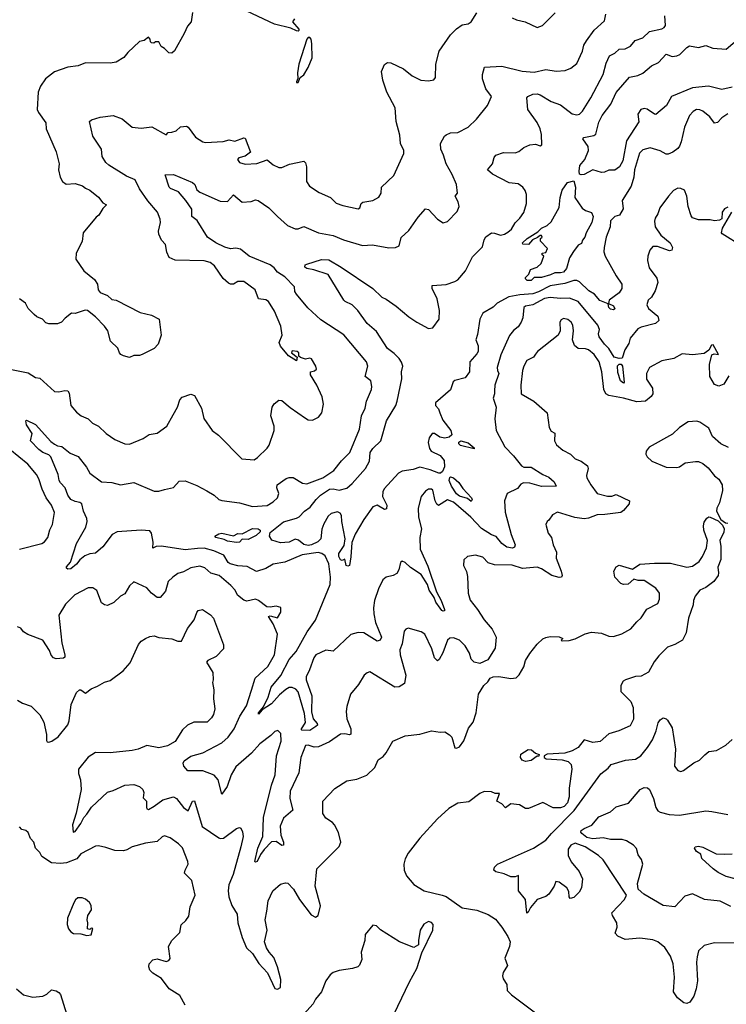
# Model space of a CAD drawing. Extents: x 1268547 to 1425625, y 515768 to 616754.
# Tile 206 of 256: x 1358968 to 1363785, y 528800 to 535519. Entities that reach past the tile are written whole.
import ezdxf

# ---------------------------------------------------------------- set-up
doc = ezdxf.new("R2010")
doc.units = 0

msp = doc.modelspace()

# ---------------------------------------------------------------- linework, layer by layer
at = {"layer": '0CON10XD'}
for points in [[(1360145, 535567.5), (1360136.2, 535505), (1360112, 535475), (1360088.6, 535425), (1360023.2, 535306.8), (1360005, 535290), (1359983.1, 535293.1), (1359955, 535323.3), (1359932.5, 535335), (1359915, 535367.5), (1359893, 535367), (1359881.7, 535358.3), (1359865, 535360), (1359858.3, 535368.3), (1359857, 535387), (1359845, 535400), (1359815, 535377.5), (1359785, 535370), (1359703.8, 535295), (1359678.3, 535261.7), (1359625, 535228.8), (1359585, 535222), (1359415, 535224.4), (1359366.2, 535205), (1359295, 535193.8), (1359205, 535163.5), (1359143.1, 535115), (1359109.2, 535065), (1359092.4, 535025), (1359087.6, 534905), (1359094.7, 534885), (1359146.4, 534815), (1359148, 534775), (1359215, 534617.5), (1359235.8, 534535.8), (1359231.2, 534495), (1359242.5, 534445), (1359260, 534415), (1359285, 534396), (1359345, 534400), (1359395, 534386), (1359415, 534368.8), (1359445, 534356.2), (1359505, 534306.7), (1359535, 534270), (1359560, 534255), (1359535, 534230), (1359507.5, 534185), (1359488.3, 534171.7), (1359400, 534065), (1359393.8, 534005), (1359352.5, 533925), (1359350, 533885), (1359403.8, 533805), (1359477.5, 533745), (1359497.5, 533715), (1359502.5, 533675), (1359515, 533656.7), (1359565, 533636.7), (1359595, 533610), (1359625.9, 533605.9), (1359789.7, 533519.7), (1359865, 533502.9), (1359918, 533475), (1359932.5, 533365), (1359912.5, 533305), (1359885, 533275.8), (1359802.5, 533235), (1359785, 533228), (1359745, 533228), (1359715, 533213.8), (1359675, 533223.8), (1359657.5, 533235), (1359647.5, 533245), (1359636.4, 533276.4), (1359586.2, 533325), (1359568, 533395), (1359545, 533427.5), (1359485, 533490), (1359430, 533535), (1359413.9, 533536.1), (1359345, 533513.8), (1359320, 533515), (1359277, 533483), (1359252.5, 533455), (1359225, 533443.3), (1359165, 533443.3), (1359145, 533450), (1359122.5, 533475), (1359085, 533490), (1359066.1, 533506.1), (1359025, 533547.5), (1359007.5, 533585), (1358966.7, 533615)], [(1360013.3, 532823.3), (1360044, 532875), (1360058.8, 532925), (1360075, 532943.3), (1360135, 532962.5), (1360160, 532955), (1360207.3, 532867.3), (1360223.3, 532796.7), (1360280, 532715), (1360323.8, 532683.8), (1360481.7, 532521.7), (1360565, 532514.5), (1360589.8, 532530.2), (1360655.8, 532595), (1360668.6, 532615), (1360703.5, 532715), (1360703.5, 532745), (1360680, 532815), (1360688.8, 532875), (1360702.3, 532897.7), (1360735, 532922.5), (1360755, 532920), (1360811.2, 532871.2), (1360915, 532798.8), (1360935, 532788.8), (1360963.6, 532786.4), (1361005, 532806.7), (1361028, 532835), (1361038, 532895), (1361029.2, 532945), (1360992.5, 533025), (1360950, 533095), (1360950, 533115), (1360977, 533123), (1360990, 533135), (1360987.5, 533155), (1360957.5, 533205), (1360945, 533210), (1360915, 533202.5), (1360882.5, 533212.5), (1360871.7, 533221.7), (1360870, 533245), (1360860, 533255), (1360825, 533260), (1360820, 533245), (1360860, 533215), (1360855, 533190), (1360800, 533225), (1360745, 533290), (1360737.5, 533315), (1360756.2, 533365), (1360747, 533427), (1360705, 533530), (1360664, 533595), (1360645, 533607.1), (1360596.7, 533615), (1360573.8, 533675), (1360495, 533732.5), (1360455, 533733.3), (1360425, 533713.3), (1360405, 533713.8), (1360391.2, 533721.2), (1360355, 533753.3), (1360295, 533839.2), (1360265, 533862.5), (1360225, 533872.5), (1360027.3, 533877.3), (1359986.7, 533895), (1359971.4, 533931.4), (1359962, 533985), (1359933.8, 534015), (1359915.9, 534055.9), (1359914.2, 534075), (1359926.9, 534135), (1359925, 534157.5), (1359907.5, 534205), (1359841.6, 534281.6), (1359784.3, 534365), (1359753.8, 534425), (1359695, 534451.2), (1359575.6, 534525), (1359554.3, 534545), (1359530.6, 534585), (1359524.5, 534634.5), (1359466.7, 534725), (1359444.3, 534825), (1359456.7, 534835), (1359515, 534852.5), (1359605, 534864.2), (1359665, 534842), (1359735, 534784.4), (1359795, 534779.5), (1359867.8, 534787.8), (1359965, 534733.8), (1359980, 534750), (1360005, 534752), (1360035, 534761.2), (1360063.3, 534786.7), (1360105, 534792.5), (1360116.2, 534785), (1360165, 534716.7), (1360215, 534684.5), (1360235, 534680), (1360355, 534687.1), (1360395, 534698.2), (1360435, 534690.4), (1360495, 534712), (1360505, 534710), (1360542, 534615), (1360505, 534587.1), (1360462.5, 534575), (1360453.3, 534565), (1360466.7, 534545), (1360505, 534532.9), (1360585, 534538.2), (1360655, 534562), (1360695, 534527.5), (1360735, 534510), (1360755, 534510), (1360807.7, 534532.3), (1360905, 534553.3), (1360915, 534542.5), (1360922.2, 534515), (1360923.5, 534415), (1360942.2, 534382.2), (1361008.6, 534338.6), (1361085.5, 534305.5), (1361125, 534267.5), (1361171.7, 534251.7), (1361275, 534228), (1361285.8, 534234.2), (1361296, 534264), (1361305.8, 534274.2), (1361375, 534284.3), (1361415, 534308.1), (1361431.1, 534335), (1361434, 534375), (1361518, 534455), (1361587.6, 534605), (1361587.5, 534625), (1361563.1, 534675), (1361560, 534730), (1361533.3, 534825), (1361527, 534917), (1361470, 535025), (1361442.5, 535105), (1361434, 535165), (1361455, 535212.5), (1361475, 535226.2), (1361497.5, 535225), (1361585, 535184.2), (1361643.3, 535135), (1361702.5, 535105), (1361755, 535101.2), (1361790.7, 535109.3), (1361802.5, 535125), (1361805.6, 535215), (1361828.2, 535305), (1361904, 535415), (1361944.5, 535455.5), (1361985, 535483.8), (1362025, 535490.8), (1362046.4, 535503.6), (1362084.2, 535565)], [(1360440.7, 533959.3), (1360405, 533955.4), (1360366.3, 533966.3), (1360304.2, 533995), (1360248, 534035), (1360178.3, 534148.3), (1360141.4, 534175), (1360141.1, 534225), (1360099.5, 534285), (1360049.4, 534345), (1359996, 534366), (1359986.5, 534375), (1359959.3, 534460.7), (1360015, 534461.4), (1360145, 534408.1), (1360160.5, 534395), (1360175, 534358.4), (1360195, 534340.8), (1360335, 534279.4), (1360385, 534278.5), (1360425, 534323.8), (1360485, 534272.5), (1360545, 534279.2), (1360575, 534289.2), (1360592.5, 534285), (1360665.9, 534235.9), (1360726.2, 534175), (1360794.2, 534115), (1360845, 534090.6), (1360865, 534090.8), (1360905, 534107.5), (1361005, 534063.6), (1361105.3, 534045.3), (1361175, 534015.6), (1361305, 533978.1), (1361372.3, 533982.3), (1361485, 533962), (1361530, 533965), (1361553.6, 533976.4), (1361567.5, 534032.5), (1361619.5, 534080.5), (1361685, 534171.2), (1361735, 534228.8), (1361755, 534223.3), (1361815, 534157.5), (1361855, 534133.3), (1361885, 534141.2), (1361950.5, 534209.5), (1361964.2, 534245), (1361956.6, 534276.6), (1361937.5, 534315), (1361952.5, 534335), (1361946, 534394), (1361917, 534463), (1361874.1, 534534.1), (1361857.5, 534595), (1361837.8, 534635), (1361837.1, 534675), (1361862.9, 534725), (1361876, 534734), (1361905, 534747.8), (1361955, 534749.6), (1362024.4, 534785), (1362080.9, 534839.1), (1362157, 534933), (1362183.3, 534995), (1362146.6, 535046.6), (1362122.9, 535115), (1362122, 535145), (1362135.8, 535194.2), (1362255, 535200.8), (1362392.2, 535167.8), (1362475, 535161.1), (1362555, 535177.8), (1362625, 535168.6), (1362687.1, 535172.9), (1362725, 535188.8), (1362765, 535220), (1362805.6, 535305), (1362813.1, 535345), (1362831.4, 535375), (1362883.6, 535446.4), (1362955, 535510), (1362963.7, 535556.3)], [(1360840, 535525), (1360827.5, 535505), (1360870, 535455), (1360870, 535445), (1360865, 535440), (1360855, 535442.5), (1360815, 535460), (1360705, 535488.8), (1360517, 535577)], [(1361272.9, 533535), (1361233.6, 533573.6), (1361186.7, 533595), (1361177.5, 533605), (1361070, 533780), (1360972.6, 533812.6), (1360925, 533820.5), (1360910.9, 533830.9), (1360914, 533845), (1360925, 533851.4), (1361025, 533882.9), (1361075, 533878.9), (1361159.5, 533829.5), (1361375, 533683.3), (1361435.9, 533625.9), (1361465, 533612.5), (1361535, 533564), (1361620.8, 533490.8), (1361674, 533454), (1361755, 533411.4), (1361785, 533416), (1361827.5, 533475), (1361829.1, 533535), (1361814.6, 533615), (1361779.4, 533685), (1361780, 533705), (1361875, 533711.2), (1361935, 533731.5), (1361955, 533744.4), (1362006.4, 533805), (1362055, 533900.6), (1362121.9, 533968.1), (1362133.3, 534016.7), (1362145, 534037.5), (1362185, 534063.8), (1362205, 534062.7), (1362245, 534048.2), (1362272, 534055), (1362295, 534069.1), (1362320, 534090), (1362345, 534131.9), (1362376.6, 534163.4), (1362405, 534204), (1362423.2, 534265), (1362423.8, 534325), (1362414.2, 534354.2), (1362398.2, 534375), (1362365, 534399.7), (1362304.8, 534404.8), (1362190.8, 534465), (1362156.7, 534495), (1362192, 534535), (1362201.3, 534578.7), (1362213.8, 534595), (1362265, 534612.9), (1362345, 534610.5), (1362370.3, 534619.7), (1362405, 534647.5), (1362446.1, 534663.9), (1362485, 534670), (1362515, 534657.5), (1362526.7, 534665), (1362524.3, 534735.7), (1362516.1, 534775), (1362495, 534816.9), (1362431.2, 534905), (1362425.8, 534985), (1362432, 534995), (1362465, 535011.5), (1362495, 535012.5), (1362515, 535006.4), (1362591.3, 534961.3), (1362655, 534937.5), (1362735, 534875.6), (1362765, 534868.9), (1362785, 534873.3), (1362805, 534894.4), (1362860.4, 534985), (1362946.5, 535145), (1362965, 535221.2), (1362988.5, 535271.5), (1363025, 535290.6), (1363055, 535318.5), (1363095, 535320), (1363132.8, 535337.2), (1363163.6, 535376.4), (1363215, 535394.4), (1363262.2, 535437.8), (1363345, 535455.6), (1363362, 535465), (1363370.9, 535479.1), (1363366.5, 535545)], [(1362325, 535532.5), (1362355, 535518.8), (1362413.3, 535505), (1362495, 535464.6), (1362531.1, 535478.9), (1362618.6, 535565)], [(1360865, 535090), (1360880, 535125), (1360905, 535142.5), (1360935, 535193.3), (1360961.2, 535258.8), (1360960, 535355), (1360955.7, 535385.7), (1360945, 535396.7), (1360935, 535396.7), (1360926.2, 535385), (1360871.1, 535215), (1360861.9, 535155), (1360863.3, 535116.7), (1360854, 535095), (1360855, 535090), (1360865, 535090)], [(1363825, 535058), (1363755, 535042.5), (1363664.1, 535064.1), (1363555, 535054.7), (1363410.8, 534995), (1363377.6, 534932.4), (1363305, 534872.7), (1363295, 534873.5), (1363245, 534908.5), (1363225, 534913.5), (1363201.9, 534905), (1363181.2, 534875), (1363187.8, 534822.2), (1363105, 534691.1), (1363080.3, 534555), (1363055.8, 534514.2), (1363025, 534491.9), (1362985, 534492.5), (1362955, 534477.5), (1362935, 534475.4), (1362875, 534494.6), (1362815, 534462), (1362795, 534459.2), (1362785, 534464.2), (1362780.8, 534485), (1362786.7, 534523.3), (1362820, 534565), (1362845.7, 534625.7), (1362844.3, 534654.3), (1362806, 534705), (1362814.7, 534715.3), (1362881.9, 534728.1), (1362895, 534738.1), (1362915, 534820), (1362938.8, 534865), (1362996.9, 534943.1), (1363035, 535021.5), (1363124, 535126), (1363182.6, 535137.4), (1363215, 535153.6), (1363275.3, 535204.7), (1363322.8, 535227.2), (1363375, 535284.2), (1363415, 535267.8), (1363448.9, 535271.1), (1363468.8, 535281.2), (1363515, 535328.8), (1363535, 535340), (1363595, 535329.4), (1363645, 535342.5), (1363693.4, 535323.4), (1363785, 535317.1), (1363874.7, 535395.3)], [(1363794.5, 534875.5), (1363755, 534848), (1363725, 534817.1), (1363705, 534812.9), (1363672.9, 534855), (1363625, 534894.4), (1363605, 534904.3), (1363582.5, 534905), (1363558.7, 534891.3), (1363534, 534866), (1363499.5, 534785), (1363477.7, 534685), (1363465.3, 534654.7), (1363455, 534639.2), (1363420, 534615), (1363388.3, 534601.7), (1363375, 534602), (1363334.7, 534624.7), (1363265, 534645.4), (1363215, 534630), (1363193.1, 534606.9), (1363158.2, 534495), (1363153.6, 534445), (1363136.2, 534383.8), (1363075.8, 534285), (1363082.9, 534227.1), (1363056.2, 534185), (1363024.6, 534175.4), (1362995, 534146.2), (1362994.4, 534105), (1362965.4, 534034.6), (1362952.2, 533965), (1362951.1, 533935), (1362958.5, 533905), (1363035, 533770), (1363072.9, 533715), (1363073.8, 533685), (1363054.4, 533655.6), (1362987.2, 533605), (1362981.9, 533581.9), (1363015.3, 533565), (1363026.2, 533545), (1363015, 533539.3), (1362995, 533543.9), (1362985, 533553.9), (1362978.9, 533578.9), (1362922.6, 533602.6), (1362885.4, 533645), (1362848.6, 533668.6), (1362785, 533730), (1362765, 533739.3), (1362745, 533739.3), (1362685, 533719), (1362585, 533703.4), (1362505, 533662.1), (1362465, 533648.3), (1362378.2, 533641.8), (1362301.9, 533628.1), (1362223.3, 533585), (1362195, 533556), (1362125, 533516.9), (1362103.6, 533475), (1362088.7, 533371.3), (1362077.8, 533335), (1362092.8, 533292.8), (1362092.5, 533255), (1362085, 533239.1), (1362036.7, 533185), (1362034.4, 533115), (1362004.4, 533075.6), (1361935, 533055.8), (1361923, 533047), (1361905, 532993.3), (1361802.5, 532905), (1361802.9, 532885), (1361822.7, 532862.7), (1361832.5, 532835), (1361851.5, 532785), (1361906.5, 532716.5), (1361913.8, 532685), (1361895, 532669.2), (1361865, 532663.8), (1361830.9, 532670.9), (1361795, 532694.5), (1361778.8, 532695), (1361758.6, 532665), (1361753.4, 532633.4), (1361762.6, 532592.6), (1361772.9, 532575), (1361833.8, 532543.8), (1361860.8, 532510.8), (1361863.6, 532466.4), (1361850.8, 532435), (1361836.7, 532423.3), (1361825, 532423.7), (1361765, 532447.6), (1361695, 532465.8), (1361650.5, 532449.5), (1361575, 532437.8), (1361551.2, 532425), (1361452.8, 532317.2), (1361442.5, 532297.5), (1361440, 532265), (1361471.6, 532205), (1361469.1, 532180.9), (1361455, 532175.4), (1361405, 532206.5), (1361375, 532193.6), (1361312.9, 532107.1), (1361255, 532007.1), (1361231.7, 531951.7), (1361225.8, 531854.2), (1361215, 531794.4), (1361205, 531789.4), (1361194, 531795), (1361185, 531837.5), (1361165, 531827.5), (1361155, 531832.5), (1361142.5, 531855), (1361142.5, 531875), (1361178.6, 531931.4), (1361186.6, 531975), (1361162.9, 532095), (1361160.4, 532135), (1361151.9, 532151.9), (1361135, 532160), (1361091.3, 532148.7), (1361069.8, 532130.2), (1361040.8, 532079.2), (1361027.9, 532042.1), (1361020.8, 531975), (1360999.3, 531955), (1360956.4, 531935), (1360935, 531931.3), (1360905, 531937.5), (1360867.7, 531967.7), (1360845, 531973.5), (1360803.8, 531953.8), (1360745, 531947.8), (1360686.1, 531966.1), (1360670, 531995), (1360675, 532018.5), (1360765, 532092.5), (1360855, 532116.9), (1360873, 532127), (1360908.6, 532165), (1360947.1, 532192.9), (1360988.9, 532245), (1361018.2, 532275), (1361080.6, 532315), (1361105, 532317.4), (1361145, 532308), (1361198.2, 532321.8), (1361235.3, 532354.7), (1361324.1, 532455), (1361352.6, 532505), (1361356.4, 532565), (1361375, 532592.2), (1361429.3, 532645), (1361468, 532782), (1361530.9, 532885), (1361540.8, 532915), (1361571.9, 533068.1), (1361570.6, 533115), (1361579.3, 533155), (1361571, 533181), (1361555, 533206), (1361520.3, 533240.3), (1361474.4, 533275), (1361400.6, 533390.6), (1361335.6, 533445), (1361272.9, 533535)], [(1362428.3, 533738.3), (1362415, 533750), (1362415, 533760), (1362438.3, 533781.7), (1362450, 533815), (1362495, 533830), (1362522.5, 533855), (1362540, 533905), (1362530, 533915), (1362530, 533925), (1362555, 533930), (1362566.4, 533956.4), (1362518.3, 534008.3), (1362517.5, 534025), (1362530, 534035), (1362526.2, 534046.2), (1362515, 534046), (1362498.3, 534031.7), (1362463.7, 534016.3), (1362435.7, 533984.3), (1362397.5, 533987.5), (1362396, 533995), (1362427.3, 534025), (1362500, 534070), (1362525.6, 534095), (1362564.4, 534115), (1362590.4, 534139.6), (1362645, 534237.5), (1362652, 534305), (1362666.9, 534355), (1362702.1, 534407.9), (1362745, 534420), (1362755.8, 534375), (1362753.1, 534305), (1362802.1, 534232.1), (1362825, 534215.6), (1362865, 534202.5), (1362878.1, 534175), (1362867.3, 534135), (1362828.9, 534065), (1362820.6, 534035), (1362804, 534015), (1362798.1, 533991.9), (1362775, 533980), (1362743, 533937), (1362715.6, 533894.4), (1362695, 533822), (1362675, 533796.9), (1362655, 533790.4), (1362615, 533791.4), (1362587.3, 533777.3), (1362525, 533760), (1362475, 533760), (1362455, 533740), (1362428.3, 533738.3)], [(1363795, 534238.8), (1363771.7, 534228.3), (1363756.7, 534205), (1363755, 534160), (1363739.3, 534150.7), (1363705, 534146.7), (1363675, 534153.3), (1363595, 534152.5), (1363555, 534167.5), (1363545, 534180), (1363524.2, 534244.2), (1363516, 534315), (1363500, 534355), (1363475, 534366.7), (1363455, 534368), (1363425, 534353.8), (1363390.8, 534315), (1363331.1, 534235), (1363317.8, 534195), (1363299.4, 534165), (1363294.4, 534145), (1363299.1, 534105), (1363338.3, 534048.3), (1363403.1, 533995), (1363418, 533965), (1363413.8, 533946.2), (1363398.8, 533941.2), (1363315, 533970.8), (1363285, 533970), (1363263.3, 533946.7), (1363250.6, 533905), (1363248.6, 533875), (1363259.4, 533825), (1363310.6, 533755), (1363318.6, 533725), (1363301.2, 533668.8), (1363274.5, 533625.5), (1363253.3, 533605), (1363243.9, 533573.9), (1363255, 533547.1), (1363318.1, 533495), (1363325.7, 533465), (1363302, 533445), (1363205, 533421.3), (1363181.7, 533408.3), (1363130.4, 533345), (1363119.4, 533309.4), (1363093.5, 533266.5), (1363075, 533209.4), (1363055, 533206.5), (1363020, 533215), (1362983.3, 533275), (1362953.9, 533303.9), (1362917.2, 533355), (1362914.6, 533375), (1362921.1, 533405), (1362909.6, 533435), (1362775.5, 533595), (1362715, 533617.9), (1362655, 533615.8), (1362585, 533623), (1362545, 533616.5), (1362465, 533573.1), (1362415, 533563.3), (1362403.6, 533555), (1362397.3, 533485), (1362387.5, 533455), (1362365, 533422), (1362335, 533398.6), (1362306.1, 533363.9), (1362248.3, 533231.7), (1362223.1, 533145), (1362224, 533125), (1362234, 533104), (1362207.1, 533025), (1362205.3, 532985.3), (1362205.4, 532964.6), (1362194.5, 532935), (1362216.4, 532875), (1362207.5, 532795), (1362215.8, 532715), (1362274.5, 532605), (1362335, 532542.9), (1362388.2, 532475), (1362405, 532466.1), (1362455, 532466.1), (1362534.2, 532415.8), (1362575, 532397.5), (1362610.6, 532365), (1362625.5, 532335), (1362525, 532333.7), (1362445, 532355.6), (1362402.7, 532357.3), (1362385, 532348.2), (1362360.9, 532319.1), (1362292, 532285), (1362272, 532235), (1362277.6, 532157.6), (1362317.5, 532005), (1362346.5, 531935), (1362340.3, 531919.7), (1362327.5, 531912.5), (1362289.8, 531919.8), (1362254.1, 531944.1), (1362215, 531990.9), (1362185, 532002.9), (1362116.7, 532046.7), (1362042.5, 532125), (1361925, 532225.6), (1361885, 532242.6), (1361823.5, 532203.5), (1361811.7, 532211.7), (1361800.4, 532235), (1361785, 532309.2), (1361775, 532315.6), (1361755.6, 532314.4), (1361735, 532302), (1361705.7, 532265), (1361683.3, 532185), (1361687, 532123), (1361706.7, 532045), (1361694.6, 531985), (1361697.1, 531905), (1361750.5, 531790.5), (1361809.4, 531615), (1361841.6, 531555), (1361862.7, 531495), (1361863.8, 531485), (1361855, 531482.5), (1361845, 531486.7), (1361835, 531502.5), (1361805, 531543.6), (1361793.5, 531575), (1361759.3, 531625), (1361746.9, 531665), (1361705, 531732.7), (1361631.6, 531781.6), (1361595, 531815.7), (1361575, 531823.8), (1361564, 531815), (1361553.1, 531765), (1361539.7, 531740.3), (1361514.4, 531725.6), (1361465, 531714.4), (1361443.7, 531696.3), (1361414.4, 531635), (1361386.5, 531555), (1361378.8, 531505), (1361380.8, 531465), (1361393.8, 531405), (1361433.1, 531305), (1361425.4, 531285), (1361405, 531276.7), (1361314.2, 531334.2), (1361275, 531336), (1361225, 531324), (1361105, 531208.8), (1361055, 531215.4), (1360986.2, 531185), (1360973, 531165), (1360943.2, 531083.2), (1360920.3, 531035), (1360920.8, 531015), (1360958.8, 530905), (1360957.5, 530795), (1360968.8, 530748.8), (1360996.6, 530715), (1360996.9, 530705), (1360986.2, 530695), (1360945, 530668.7), (1360890, 530670), (1360887.1, 530675), (1360917, 530723), (1360909.2, 530785), (1360865, 530932.5), (1360849.7, 530949.7), (1360825, 530962.5), (1360805, 530962.4), (1360781.7, 530948.3), (1360738.1, 530911.9), (1360685, 530849.2), (1360621.7, 530808.3), (1360595, 530780), (1360595, 530788.8), (1360630.8, 530829.2), (1360660.4, 530895), (1360681.1, 530965), (1360746.9, 531043.1), (1360805, 531152.5), (1360851.8, 531208.2), (1360927.5, 531342.5), (1360985, 531421.5), (1361084.3, 531665), (1361087.5, 531715), (1361074.5, 531804.5), (1361049.7, 531859.7), (1361026.8, 531876.8), (1361003, 531883), (1360892.3, 531867.7), (1360775, 531816.7), (1360695, 531804.1), (1360645, 531772.8), (1360582.8, 531752.8), (1360518.3, 531788.3), (1360455, 531791.3), (1360401.9, 531805), (1360389.1, 531815), (1360359.1, 531865), (1360291.9, 531895), (1360225, 531912.8), (1360180.3, 531909.7), (1360095, 531901.5), (1359934.6, 531925.4), (1359896.9, 531923.1), (1359875, 531912.5), (1359876.9, 531953.1), (1359865.4, 532015.4), (1359855, 532030.5), (1359795, 532035.3), (1359632.5, 532025), (1359596.9, 532005), (1359535, 531921.1), (1359485, 531879.2), (1359445, 531873.1), (1359410.7, 531859.3), (1359377.8, 531832.2), (1359355, 531802.9), (1359315, 531771.4), (1359295, 531768), (1359286.2, 531775), (1359286.2, 531785), (1359313.1, 531816.9), (1359354.5, 531945), (1359418.1, 532055), (1359426.5, 532095), (1359424.4, 532115), (1359401.5, 532165), (1359391.1, 532215), (1359378, 532225), (1359345, 532230), (1359315.6, 532245), (1359294.7, 532275), (1359278.1, 532325), (1359245, 532357.5), (1359235.6, 532375), (1359230, 532415), (1359180, 532535), (1359165, 532550), (1359125, 532565.7), (1359098, 532585), (1359040, 532645), (1359052, 532695), (1359014.4, 532755), (1359008.3, 532781.7), (1359013.8, 532786.2), (1359075, 532756.7), (1359180.3, 532640.3), (1359205, 532621.2), (1359225, 532611.2), (1359255, 532606.7), (1359311.4, 532561.4), (1359365, 532537.5), (1359422.9, 532465), (1359444.6, 532424.6), (1359525, 532365.6), (1359595, 532360), (1359655, 532345.4), (1359745, 532359.5), (1359885, 532300.4), (1359915, 532300.8), (1359955, 532312.1), (1360015, 532326.7), (1360055, 532370), (1360095, 532372.5), (1360175, 532340.3), (1360244, 532304), (1360292.9, 532275), (1360325, 532245.5), (1360345, 532237.8), (1360465, 532222.7), (1360555, 532196.4), (1360655, 532204.6), (1360695, 532227.7), (1360725, 532256.5), (1360733.3, 532285), (1360721.1, 532325), (1360722.2, 532345), (1360785, 532388.6), (1360805, 532395.6), (1360832.5, 532395), (1360896.4, 532356.4), (1360925, 532350.5), (1361035, 532392.7), (1361108.1, 532441.9), (1361161.7, 532508.3), (1361218.9, 532565), (1361284.3, 532725), (1361297.1, 532815), (1361322.1, 532867.9), (1361331.9, 532915), (1361365.7, 532995), (1361368.8, 533015), (1361362.5, 533055), (1361322.9, 533082.9), (1361340, 533155), (1361332.7, 533185), (1361177.1, 533367.1), (1361020.2, 533470.2), (1360931.9, 533551.9), (1360854.5, 533645), (1360842.9, 533665), (1360840, 533695), (1360775, 533764.5), (1360725.3, 533795.3), (1360702.3, 533825), (1360675.9, 533845.9), (1360532.9, 533905), (1360472.3, 533952.3), (1360440.7, 533959.3)], [(1363895, 533970), (1363756.4, 534056.4), (1363752.5, 534065), (1363758.8, 534095), (1363823.3, 534205)], [(1363802.2, 533087.8), (1363769.1, 533030.9), (1363735, 533017.5), (1363705, 533030), (1363673.3, 533085), (1363669.4, 533165), (1363687.5, 533232.5), (1363701.4, 533238.6), (1363732.5, 533235), (1363695, 533300), (1363685, 533297.5), (1363665.8, 533264.2), (1363635, 533240.8), (1363555, 533231.9), (1363485, 533239.2), (1363426.7, 533206.7), (1363345, 533190), (1363262, 533145), (1363240, 533105), (1363240, 533065), (1363281.8, 533005), (1363284.6, 532965), (1363273.3, 532946.7), (1363235, 532916.1), (1363175, 532910), (1363085, 532936.2), (1362984, 532954), (1362964.7, 532964.7), (1362950.7, 532995), (1362936.4, 533115), (1362919.2, 533185), (1362885, 533233.3), (1362846.6, 533266.6), (1362825, 533273.4), (1362775.3, 533275.3), (1362750, 533295), (1362736.5, 533335), (1362744.2, 533395), (1362739.4, 533435), (1362728.1, 533455), (1362705, 533473.1), (1362675, 533478.6), (1362658.8, 533471.2), (1362650.8, 533455), (1362652, 533395), (1362639.2, 533365), (1362498.8, 533255), (1362485, 533236.7), (1362471.2, 533215), (1362425, 533192), (1362405.4, 533154.6), (1362395.5, 533125), (1362383.6, 533025), (1362386.7, 532966.7), (1362473.1, 532915), (1362562.9, 532835), (1362577.1, 532735), (1362591.3, 532711.3), (1362616.8, 532696.8), (1362613.8, 532645), (1362627.4, 532617.4), (1362670.4, 532580.4), (1362723.8, 532555), (1362755, 532522), (1362795, 532507.1), (1362838.8, 532475), (1362844, 532455), (1362832.7, 532407.3), (1362835, 532392.5), (1362860.5, 532345), (1362904.7, 532284.7), (1362975, 532266.5), (1363005, 532268.1), (1363035, 532279.2), (1363126.1, 532236.1), (1363123.3, 532215), (1363085, 532170), (1363065, 532156.7), (1362957.1, 532142.9), (1362905, 532138.9), (1362845, 532116), (1362815, 532113.6), (1362752.1, 532122.1), (1362635, 532159.2), (1362599.1, 532140.9), (1362575.8, 532104.2), (1362563.3, 532095), (1362553.8, 532075), (1362556.2, 532065), (1362571.4, 532015), (1362592.9, 531985), (1362604.4, 531935), (1362627.1, 531885), (1362624.3, 531845), (1362658.8, 531755), (1362665.7, 531725), (1362662.5, 531715), (1362645, 531712.5), (1362595, 531725.4), (1362525, 531771.3), (1362495, 531782.2), (1362395, 531773.6), (1362325, 531796.4), (1362205, 531798.8), (1362162.4, 531812.4), (1362125, 531850), (1362075, 531864.2), (1362020, 531855), (1361995, 531832.5), (1361993.1, 531795), (1362013.8, 531753.8), (1362020.2, 531720.2), (1362025.6, 531605), (1362038.3, 531558.3), (1362088.6, 531495), (1362133.4, 531423.4), (1362189.6, 531359.6), (1362215.4, 531305), (1362209.3, 531230.7), (1362159, 531151), (1362105.2, 531124.8), (1362065.2, 531135.2), (1362045.9, 531155.9), (1362034.7, 531195), (1362005, 531246.5), (1361965, 531284.4), (1361925, 531301.4), (1361901.2, 531298.8), (1361883.8, 531285), (1361852.4, 531197.6), (1361828, 531152), (1361815, 531144.2), (1361795, 531164), (1361778.4, 531225), (1361730.6, 531325), (1361705, 531341.5), (1361615, 531365.7), (1361599.7, 531360.3), (1361588.6, 531345), (1361575, 531260), (1361559.5, 531219.5), (1361561.9, 531185), (1361601.1, 531045), (1361591.9, 530988.1), (1361555, 530965.8), (1361525, 530964), (1361355, 531067.5), (1361337.3, 531062.7), (1361315, 531046.2), (1361277.3, 530982.7), (1361222.5, 530915), (1361197, 530833), (1361193.2, 530796.8), (1361198.3, 530748.3), (1361225, 530680), (1361225, 530643.3), (1361215, 530637.5), (1361185, 530646.1), (1361155, 530643.8), (1361079.7, 530590.3), (1361005, 530556.4), (1360975, 530554.4), (1360935, 530568.6), (1360915, 530565.6), (1360883.1, 530485), (1360870, 530380), (1360810.6, 530255), (1360808.5, 530205), (1360828.6, 530125), (1360765, 530069.2), (1360743.5, 530015), (1360748.6, 529955), (1360766.7, 529905), (1360766, 529885), (1360755, 529884.2), (1360715, 529911.5), (1360685, 529908.1), (1360634.1, 529855.9), (1360608.8, 529821.2), (1360586.9, 529775), (1360575, 529769.2), (1360571.1, 529775), (1360591.8, 529865), (1360624.1, 529945), (1360630.2, 530075), (1360684.3, 530295), (1360710, 530365), (1360719.1, 530495), (1360749.1, 530595), (1360747, 530647), (1360727.7, 530667.7), (1360707.7, 530662.3), (1360678.8, 530635), (1360605, 530578.1), (1360547, 530513), (1360440.6, 530419.4), (1360408.4, 530365), (1360381.5, 530285), (1360345, 530233.8), (1360320.4, 530330.4), (1360293.5, 530363.5), (1360215, 530391.8), (1360113.9, 530393.9), (1360086.1, 530425), (1360082.4, 530445), (1360089.8, 530460.2), (1360135, 530493.8), (1360215, 530515.3), (1360345, 530583.1), (1360387.8, 530622.2), (1360429.7, 530680.3), (1360467.2, 530765), (1360513.9, 530836.1), (1360547, 530943), (1360573.7, 531026.3), (1360658.2, 531105), (1360703.8, 531185), (1360724.2, 531325), (1360696.4, 531396.4), (1360663.3, 531445), (1360675, 531450), (1360725, 531436), (1360747.8, 531475), (1360748, 531508), (1360715, 531516.2), (1360675, 531509.2), (1360652.7, 531512.7), (1360595.9, 531555.9), (1360575, 531564.4), (1360515, 531550.9), (1360495, 531556.7), (1360452.6, 531592.6), (1360435.4, 531625.4), (1360407.2, 531657.2), (1360327.8, 531725), (1360271.3, 531741.3), (1360228.9, 531778.9), (1360195, 531788.8), (1360135, 531777.1), (1360085, 531750.6), (1360045, 531740), (1360010.8, 531715), (1359980.8, 531685), (1359961.7, 531618.3), (1359938.9, 531591.1), (1359925, 531575.6), (1359905, 531575.5), (1359865.4, 531605), (1359835, 531641.9), (1359745, 531683.3), (1359715.7, 531654.3), (1359685, 531600), (1359655, 531583.8), (1359608.3, 531541.7), (1359565, 531522), (1359545, 531526.2), (1359525, 531540), (1359492.7, 531622.7), (1359465, 531641.4), (1359435, 531641.9), (1359342.5, 531595), (1359280.4, 531529.6), (1359233.3, 531455), (1359255.6, 531264.4), (1359276, 531185), (1359275, 531168.8), (1359265, 531162.1), (1359215, 531158.2), (1359197.1, 531165), (1359181.2, 531181.2), (1359170.6, 531215), (1359124.7, 531284.7), (1359022.4, 531322.4), (1358992.5, 531342.5), (1358975, 531366.2), (1358953.3, 531376.7)], [(1363085, 533038), (1363063.8, 533055), (1363045, 533111.2), (1363043.7, 533156.3), (1363055, 533168.6), (1363068.3, 533168.3), (1363077.7, 533155), (1363089.4, 533045), (1363085, 533038)], [(1358865, 533140), (1359025, 533109.4), (1359075, 533077.5), (1359105, 533072.9), (1359205, 532982), (1359235, 532978.8), (1359275, 532988), (1359295.8, 532985.8), (1359305, 532970), (1359315.3, 532885.3), (1359355, 532840), (1359386.7, 532815), (1359435, 532794), (1359464.3, 532764.3), (1359505, 532744.2), (1359556.2, 532695), (1359615, 532654.2), (1359685, 532624), (1359715, 532621.2), (1359809.5, 532660.5), (1359851.2, 532688.8), (1359905, 532696.7), (1359970, 532745), (1360013.3, 532823.3)], [(1363799.8, 532599.8), (1363748, 532625), (1363691.2, 532675), (1363665, 532731.2), (1363605, 532772), (1363585, 532778), (1363525, 532773.8), (1363466.7, 532735), (1363418.8, 532691.2), (1363258.3, 532601.7), (1363238.8, 532575), (1363236.2, 532555), (1363246.2, 532535), (1363276.4, 532506.4), (1363375.5, 532465.5), (1363447.7, 532462.3), (1363465, 532466.7), (1363505, 532493.8), (1363575, 532504.3), (1363595, 532502.9), (1363625, 532489.2), (1363660.9, 532460.9), (1363705, 532406.2), (1363735, 532383.3), (1363755.8, 532345), (1363759.2, 532305), (1363738.8, 532221.2), (1363720, 532185), (1363719.2, 532165), (1363747, 532107), (1363780, 532085), (1363795, 532083.3)], [(1362065, 532591.2), (1361973.6, 532613.6), (1361960.8, 532625), (1361962.5, 532635), (1361975, 532644.3), (1362025, 532630.6), (1362065, 532598), (1362065, 532591.2)], [(1358965, 531904.5), (1359118.8, 531945), (1359136.2, 531955), (1359158.8, 531985), (1359172.7, 532037.3), (1359191.2, 532075), (1359205.7, 532155), (1359184.4, 532205), (1359147, 532257), (1359120.3, 532315), (1359097.9, 532385), (1359080.9, 532415), (1359022.9, 532485), (1358900.3, 532585)], [(1362045, 532231.9), (1362020.6, 532250.6), (1361965, 532266.7), (1361945, 532283.5), (1361911, 532335), (1361895.4, 532375), (1361899.2, 532395), (1361905, 532398.9), (1361925, 532392.5), (1361961.4, 532361.4), (1361989.6, 532319.6), (1362047.7, 532255), (1362051.5, 532245), (1362045, 532231.9)], [(1360474.4, 529875), (1360422.5, 529685), (1360393.1, 529615), (1360388.2, 529575), (1360393.1, 529533.1), (1360412.9, 529475), (1360450, 529415), (1360455.8, 529355), (1360484.5, 529254.5), (1360513.8, 529185), (1360555, 529146.7), (1360597.9, 529077.9), (1360656.2, 529015), (1360708, 528908), (1360725, 528904), (1360745, 528914.2), (1360747.9, 528967.9), (1360725.3, 529055), (1360699, 529119), (1360667.7, 529155), (1360650.8, 529185), (1360637.1, 529225), (1360655.6, 529305), (1360640.5, 529375), (1360651.9, 529435), (1360662.2, 529505), (1360693.1, 529575), (1360745, 529618.6), (1360779.7, 529629.7), (1360795.5, 529625.5), (1360835, 529585.5), (1360875.2, 529515.2), (1360955, 529410), (1360985, 529393.8), (1361003.3, 529405), (1361018.3, 529471.7), (1360982.7, 529605), (1360994.2, 529725), (1361145, 529875.8), (1361157.5, 529905), (1361141.5, 529971.5), (1361112.9, 530025), (1361100.5, 530040.5), (1361055, 530070.6), (1361035, 530101.2), (1361034.4, 530185), (1361115, 530271.4), (1361198.8, 530325), (1361265, 530336.5), (1361335, 530362.5), (1361388.6, 530415), (1361412.3, 530467.7), (1361445, 530490), (1361466.7, 530515), (1361512.5, 530595), (1361595, 530632), (1361696.6, 530643.4), (1361775, 530665.7), (1361835, 530655.8), (1361865, 530658.8), (1361898.8, 530638.8), (1361913.1, 530623.1), (1361935, 530550), (1361945, 530547.5), (1361965, 530556.7), (1361995, 530597.5), (1362028.1, 530685), (1362058.9, 530725), (1362080.5, 530789.5), (1362096, 530915), (1362132.5, 530975), (1362160.2, 530999.8), (1362176, 531025), (1362195, 531034.4), (1362235, 531036.7), (1362315, 531023.1), (1362352.7, 531027.3), (1362372.1, 531047.9), (1362405, 531103.3), (1362415.7, 531145), (1362445, 531193.8), (1362495, 531256.2), (1362535, 531293.3), (1362555, 531303.8), (1362585, 531308.8), (1362645, 531306.7), (1362670, 531295), (1362660, 531285), (1362665, 531280), (1362713, 531283), (1362755, 531293.8), (1362822.9, 531327.1), (1362865, 531340), (1362935, 531332.5), (1362985, 531311.2), (1363015, 531309.6), (1363073.1, 531326.9), (1363135, 531360.9), (1363175, 531410.8), (1363205, 531436.2), (1363243.8, 531496.2), (1363317.5, 531535), (1363330, 531565), (1363328.8, 531605), (1363305, 531640), (1363225, 531692), (1363185, 531692), (1363155, 531700), (1363115, 531666), (1363085, 531664.2), (1363065, 531672), (1363026, 531715), (1363018.8, 531755), (1363034.1, 531785.9), (1363053.9, 531796.1), (1363145, 531770), (1363195, 531804), (1363295, 531810.6), (1363405, 531809.4), (1363516.4, 531783.6), (1363555, 531790), (1363599.2, 531820.8), (1363623.8, 531855), (1363650, 531915), (1363656.7, 531965), (1363632.5, 532035), (1363628.6, 532065), (1363635, 532090), (1363652.1, 532117.9), (1363665, 532125.8), (1363675, 532124.2), (1363729.5, 532099.5), (1363759.2, 532069.2), (1363770, 532045), (1363767.3, 532022.7), (1363740, 531965), (1363747.5, 531925), (1363746.7, 531835), (1363726.4, 531783.6), (1363732, 531745), (1363728.8, 531725), (1363700.8, 531685), (1363645, 531643.8), (1363605, 531626.7), (1363573.3, 531585), (1363562.5, 531555), (1363560, 531525), (1363528, 531435), (1363512.5, 531335), (1363487.5, 531285), (1363433.3, 531255), (1363383.1, 531236.9), (1363325, 531178.8), (1363292.4, 531137.6), (1363254.4, 531065.6), (1363205, 531038.8), (1363165, 531036.2), (1363096.7, 531015), (1363082, 531005), (1363066.9, 530975), (1363066.9, 530935), (1363134.3, 530865), (1363149.4, 530825), (1363151.4, 530745), (1363130.3, 530699.7), (1363052.5, 530665), (1362985, 530646), (1362925, 530593.3), (1362875, 530586.9), (1362816.2, 530603.8), (1362775, 530552), (1362735, 530529.2), (1362685, 530513.1), (1362564.3, 530505.7), (1362542.5, 530495), (1362543.3, 530485), (1362557.5, 530475), (1362665, 530468.1), (1362706.3, 530456.3), (1362728.1, 530435), (1362732.7, 530405), (1362712.7, 530275), (1362714.1, 530215), (1362701.4, 530175), (1362680.4, 530149.6), (1362655, 530141.2), (1362605, 530139.3), (1362535, 530177.5), (1362436.4, 530136.4), (1362415, 530136.7), (1362375, 530160), (1362315, 530167.5), (1362280.7, 530140.7), (1362255, 530167.5), (1362220, 530185), (1362238.3, 530238.3), (1362208.3, 530238.3), (1362185, 530250), (1362135, 530252.5), (1362105, 530237.5), (1362029.5, 530180.5), (1361955, 530172.1), (1361893, 530137), (1361815, 530066.1), (1361695, 529933.8), (1361615, 529830.5), (1361595, 529792.5), (1361585.8, 529755), (1361589.7, 529715), (1361605, 529676.9), (1361655, 529616.8), (1361725, 529573.3), (1361848.8, 529545), (1361875, 529534.4), (1361985, 529457.1), (1362085, 529441.8), (1362162.2, 529412.2), (1362210.4, 529380.4), (1362255, 529326.9), (1362295, 529263.3), (1362310.7, 529225), (1362308, 529195), (1362276, 529115), (1362293.8, 529065), (1362263.4, 529016.6), (1362258.2, 528995), (1362263, 528973), (1362289.4, 528935), (1362290.5, 528895), (1362320.6, 528865), (1362485, 528740.8)], [(1360445, 531951.1), (1360385, 531961.1), (1360362.2, 531972.2), (1360304.2, 531985), (1360298.6, 531995), (1360325, 532010.8), (1360344.5, 532014.5), (1360425, 531996), (1360455, 532011.4), (1360485, 532010), (1360555, 532045.6), (1360593.3, 532045), (1360607.5, 532035), (1360607.8, 532025), (1360580.1, 531999.9), (1360525, 531971.6), (1360485, 531974), (1360465, 531953.8), (1360445, 531951.1)], [(1358953.3, 530875), (1358986.7, 530855), (1359045, 530834.2), (1359105, 530776), (1359132.7, 530725), (1359151.1, 530641.1), (1359150.6, 530600.6), (1359155, 530591.2), (1359165, 530588), (1359185.7, 530594.3), (1359228.8, 530625), (1359295, 530706.7), (1359304.3, 530735), (1359318.8, 530845), (1359355, 530927.5), (1359375, 530946.7), (1359385, 530946.7), (1359415, 530922.5), (1359455, 530953.3), (1359498.8, 530971.2), (1359545, 530998.8), (1359585, 531008.8), (1359673.8, 531075), (1359720.3, 531129.7), (1359776.9, 531255), (1359795, 531277.1), (1359825, 531296.7), (1359855, 531309.5), (1359885, 531313.1), (1359917, 531303), (1360005, 531293.8), (1360045, 531278), (1360071.2, 531278.8), (1360110.8, 531365), (1360157.1, 531422.9), (1360175, 531472.5), (1360185, 531486.2), (1360213, 531493), (1360267.3, 531457.3), (1360288.8, 531435), (1360357, 531253), (1360357.5, 531225), (1360308, 531172), (1360250, 531145), (1360241.2, 531135), (1360283.8, 531065), (1360286, 531015), (1360281.2, 530995), (1360291.9, 530945), (1360289.4, 530885), (1360298.5, 530815), (1360288.3, 530778.3), (1360275.6, 530754.4), (1360245, 530724.2), (1360155, 530724.3), (1360112, 530705), (1360077.1, 530672.9), (1360027.6, 530592.4), (1359975, 530563.8), (1359915, 530550.8), (1359835, 530565.8), (1359775, 530540), (1359735, 530531.5), (1359585, 530515.5), (1359485, 530518.1), (1359435, 530487.1), (1359368, 530405), (1359368.6, 530375), (1359382.6, 530332.6), (1359386.9, 530265), (1359353.4, 530105), (1359327.5, 530025), (1359332.5, 529975), (1359345, 529978), (1359385, 530034), (1359404.4, 530075), (1359425, 530097.5), (1359456.9, 530145), (1359565, 530247.8), (1359605, 530258.9), (1359683.8, 530295), (1359745, 530300.6), (1359785, 530285.5), (1359807.5, 530265), (1359813.3, 530245), (1359808.8, 530208.8), (1359832.5, 530185), (1359830.9, 530145), (1359835, 530133.3), (1359845, 530129.4), (1359885, 530150.8), (1359944.2, 530195), (1360015, 530216.2), (1360036.8, 530205), (1360085, 530143.3), (1360115, 530120), (1360145, 530186.7), (1360158.8, 530188.8), (1360212.1, 530012.1), (1360325, 529936.5), (1360335, 529931.1), (1360356.6, 529933.4), (1360445, 530000), (1360465, 530006.7), (1360475, 530002.5), (1360486.8, 529976.8), (1360491.4, 529945), (1360474.4, 529875)], [(1363863.3, 529216.7), (1363705, 529219.4), (1363635, 529200), (1363596, 529165), (1363586.2, 529123.8), (1363582.7, 529087.3), (1363589.2, 528960.8), (1363580.4, 528905), (1363564.6, 528855.4), (1363536.2, 528815), (1363515, 528806), (1363495, 528808.8), (1363453.1, 528843.1), (1363425.6, 528885.6), (1363431.6, 528985), (1363423.2, 529075), (1363405, 529127.5), (1363365, 529186.7), (1363317.5, 529225), (1363285, 529239.5), (1363195, 529250.5), (1363095, 529242.9), (1363044.6, 529264.6), (1363028, 529285), (1363042, 529325), (1363039.2, 529355), (1363009.4, 529405), (1363004.2, 529425), (1363090, 529515), (1363103.5, 529545), (1362945.6, 529785), (1362914.3, 529815), (1362822.5, 529875), (1362755, 529898.8), (1362724.7, 529885), (1362707.9, 529857.9), (1362707.5, 529815), (1362728.3, 529771.7), (1362782.5, 529705), (1362804, 529655), (1362797.1, 529595), (1362781.4, 529565), (1362745, 529529.2), (1362721.2, 529521.2), (1362714, 529534), (1362710.5, 529570.5), (1362698.8, 529595), (1362645, 529633.8), (1362622.7, 529637.3), (1362612.2, 529605), (1362575, 529550.6), (1362555, 529535.5), (1362496.2, 529513.8), (1362450, 529460), (1362435, 529428.8), (1362425, 529422.5), (1362416.9, 529515), (1362369.4, 529575), (1362368.1, 529678.1), (1362345, 529668.9), (1362315, 529669.4), (1362270.6, 529690.6), (1362214.5, 529704.5), (1362201.2, 529715), (1362204, 529735), (1362226, 529755), (1362471.1, 529865), (1362555, 529920.3), (1362592.3, 529965), (1362746.7, 530123.3), (1362928.5, 530371.5), (1362979.6, 530410.4), (1363000, 530435), (1363097.5, 530465), (1363165, 530471.6), (1363202, 530495), (1363248.3, 530551.7), (1363281.8, 530605), (1363306.5, 530665), (1363320.6, 530719.4), (1363335, 530740), (1363355, 530753.8), (1363375, 530748), (1363385, 530738), (1363415.4, 530685.4), (1363438.8, 530541.2), (1363432, 530425), (1363454.1, 530394.1), (1363475, 530388.8), (1363492.5, 530395), (1363563.4, 530446.6), (1363603.3, 530465), (1363638.2, 530501.8), (1363665, 530524.2), (1363718.8, 530531.2), (1363783, 530567), (1363825, 530605.8)], [(1362415, 530456.2), (1362393.3, 530465), (1362382, 530485), (1362385, 530507.5), (1362435, 530539.2), (1362456.3, 530536.3), (1362485, 530512.5), (1362510, 530505), (1362506.1, 530493.9), (1362495, 530492.5), (1362455, 530462.5), (1362415, 530456.2)], [(1363815, 529466.7), (1363743.4, 529503.4), (1363636, 529516), (1363555, 529553.3), (1363502.9, 529537.1), (1363435, 529465.8), (1363354.6, 529474.6), (1363221.9, 529551.9), (1363185.2, 529585), (1363178.8, 529625), (1363215.4, 529755), (1363207.2, 529787.2), (1363185, 529819.2), (1363173, 529863), (1363153.1, 529885), (1363105, 529914.4), (1363075, 529923.4), (1362995, 529923.6), (1362945, 529936.2), (1362875, 529928.6), (1362835, 529939), (1362800.8, 529965), (1362793.2, 529975), (1362795, 529985.6), (1362815, 530000.4), (1362867.9, 530022.1), (1362915, 530079.2), (1362995, 530112.5), (1363035, 530148), (1363117.8, 530172.2), (1363198.1, 530265), (1363225, 530279.1), (1363247.4, 530277.4), (1363262.5, 530265), (1363287.7, 530205), (1363303.8, 530143.8), (1363319.3, 530119.3), (1363335, 530110), (1363395, 530094.4), (1363465, 530090.9), (1363645, 530119.1), (1363686.5, 530116.5), (1363795, 530093.8)], [(1360095, 528793.3), (1360059.5, 528859.5), (1359987.5, 528905), (1359934.2, 528975), (1359875, 529011.1), (1359855, 529032.5), (1359848.1, 529055), (1359851.1, 529075), (1359875, 529103.1), (1359905, 529108.9), (1359965, 529091.2), (1359985, 529097.5), (1359993, 529113), (1359982, 529195), (1360004.5, 529235.5), (1360059.7, 529290.3), (1360067.3, 529342.7), (1360099.5, 529370.5), (1360119.5, 529400.5), (1360130, 529465), (1360163.8, 529545), (1360141.1, 529645), (1360091.8, 529695), (1360095.4, 529715), (1360116.4, 529755), (1360114.4, 529775), (1360077.4, 529867.4), (1360051.2, 529895), (1359994, 529935), (1359955, 529948.6), (1359938.6, 529941.4), (1359905, 529910), (1359825, 529899.4), (1359734.6, 529875.4), (1359696.8, 529853.2), (1359675, 529847.5), (1359615, 529848.8), (1359555, 529870), (1359505, 529880.8), (1359485, 529879.2), (1359385, 529826.7), (1359357.1, 529792.9), (1359287.5, 529765), (1359245, 529761.1), (1359185, 529765.7), (1359117.8, 529807.8), (1359105, 529836.7), (1359074.1, 529864.1), (1359063.3, 529905), (1359041.7, 529931.7), (1359025, 529972.5), (1359010, 529985), (1358983, 529993), (1358965, 530010)], [(1363845, 529655.6), (1363785, 529671.9), (1363730.2, 529700.2), (1363694.5, 529724.5), (1363617.5, 529795), (1363612.5, 529825), (1363582.7, 529842.7), (1363567.5, 529865), (1363573.3, 529875), (1363595, 529878.4), (1363625, 529872.1), (1363715, 529827.1), (1363775, 529824.5), (1363825, 529827.5)], [(1359425, 529268.8), (1359455, 529273.8), (1359466.1, 529316.1), (1359455, 529320), (1359445, 529310), (1359430, 529315), (1359432.5, 529355), (1359427.5, 529375), (1359431.2, 529405), (1359456.2, 529445), (1359455.8, 529475), (1359444, 529495), (1359416.1, 529516.1), (1359394.2, 529525.8), (1359364.2, 529525.8), (1359347.7, 529512.3), (1359337.3, 529492.7), (1359292.7, 529387.3), (1359290.8, 529345), (1359299.2, 529315), (1359315, 529294.2), (1359335, 529282.9), (1359385, 529281.2), (1359425, 529268.8)], [(1361465, 528620.9), (1361625, 528952.9), (1361676.1, 529045), (1361708.3, 529151.7), (1361785.2, 529304.8), (1361787.4, 529345), (1361775, 529357), (1361755, 529363.8), (1361723.8, 529346.2), (1361698.2, 529305), (1361685.6, 529235), (1361686.7, 529205), (1361655, 529187.5), (1361556.4, 529226.4), (1361427, 529307), (1361400, 529335), (1361375, 529340), (1361323.8, 529275), (1361320, 529235), (1361296.7, 529155), (1361300, 529105), (1361285, 529067.5), (1361273.6, 529056.4), (1361236.1, 529043.9), (1361145, 529030), (1361105, 529016.2), (1361085, 529001.2), (1361055, 528960), (1361026.1, 528883.9), (1360983.3, 528835), (1360967.3, 528802.7), (1360905, 528732.5)], [(1358945.5, 528905.5), (1358994.1, 528864.1), (1359057.7, 528847.7), (1359125.8, 528854.2), (1359151.7, 528868.3), (1359185, 528898.8), (1359215, 528892), (1359235, 528880.8), (1359245, 528866.7), (1359286.5, 528735)]]:
    msp.add_lwpolyline(points, dxfattribs=at)

doc.saveas('drawing.dxf')
